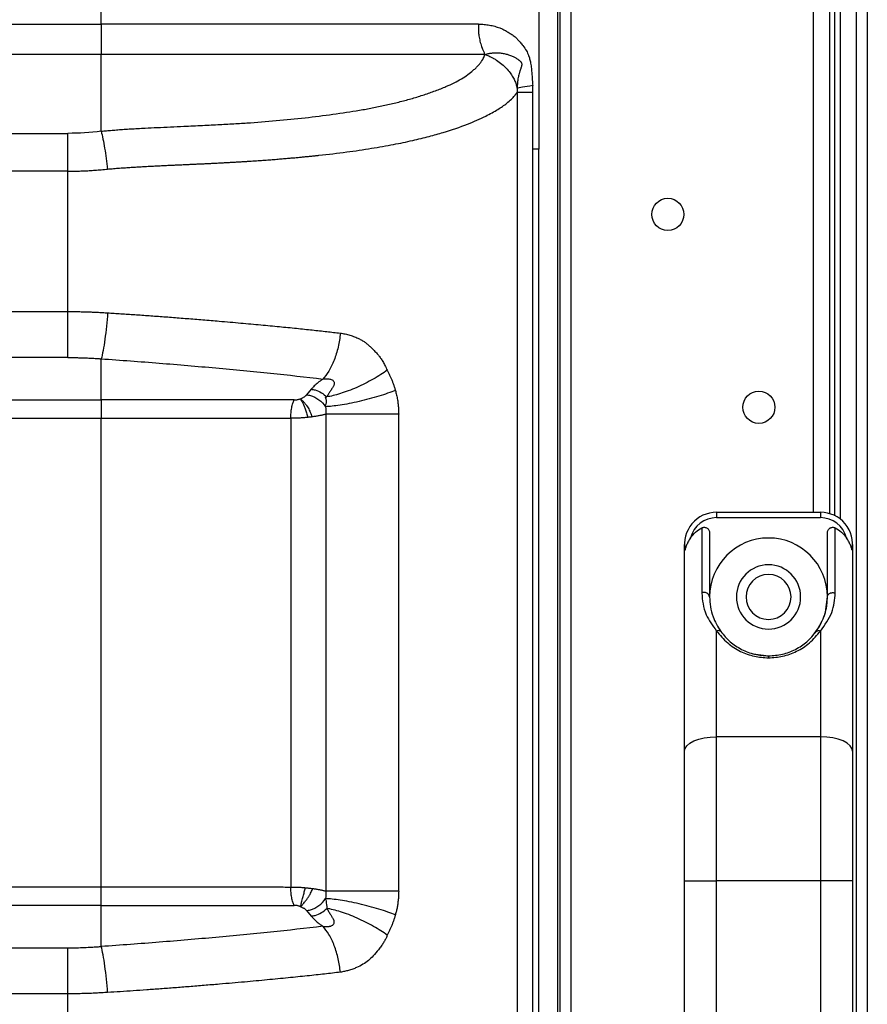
# Model space of a CAD drawing. Header units: millimetres. Extents: x 0 to 1118, y 0 to 864.
# Tile 120 of 256: x 1034 to 1048, y 351 to 366. Entities that reach past the tile are written whole.
import ezdxf

# ---------------------------------------------------------------- set-up
doc = ezdxf.new("R2010")
doc.units = ezdxf.units.MM

msp = doc.modelspace()

# ---------------------------------------------------------------- linework, layer by layer
at = {"color": 7, "linetype": 'Continuous', "lineweight": 25}
for p, q in [((1047.4722, 309.911), (1047.4722, 513.636)), ((1047.6389, 513.636), (1047.6389, 309.911)), ((1042.8198, 503.2641), (1042.8198, 319.9578)), ((1043.0247, 503.3249), (1043.0247, 319.897)), ((1042.8606, 320.0618), (1042.8606, 503.1601)), ((1047.0516, 463.7648), (1047.0516, 358.6238)), ((1047.1349, 358.5908), (1047.1349, 463.7978)), ((1042.5252, 414.361), (1042.5252, 364.2943)), ((1035.7182, 366.2372), (1035.7182, 412.418)), ((1030.624, 366.2372), (1035.7182, 366.2372)), ((1035.7182, 365.7656), (1030.6241, 365.7657)), ((1035.7183, 364.5716), (1035.7182, 365.7654)), ((1042.1909, 365.1733), (1042.1909, 347.7487)), ((1042.436, 364.2943), (1042.4359, 365.1733)), ((1029.3967, 364.5384), (1035.2001, 364.5383)), ((1035.2001, 363.9491), (1035.2001, 364.5383)), ((1042.436, 348.6276), (1042.436, 364.2943)), ((1042.5254, 348.6276), (1042.5253, 364.2943)), ((1035.2001, 363.9491), (1029.3967, 363.9491)), ((1035.2001, 361.7661), (1035.2001, 363.9491)), ((1028.5392, 361.7661), (1035.2001, 361.7661)), ((1035.2001, 361.0515), (1035.2001, 361.7661)), ((1035.2001, 361.0515), (1028.5392, 361.0515)), ((1035.7183, 360.3914), (1035.7183, 361.0316)), ((1038.987, 360.5584), (1038.9137, 360.4717)), ((1029.6395, 360.3914), (1035.7183, 360.3914)), ((1035.7182, 360.1056), (1029.6395, 360.1056)), ((1035.7182, 352.8164), (1035.7182, 360.1056)), ((1038.6687, 360.1057), (1038.6687, 352.8162)), ((1040.3466, 360.1704), (1039.2121, 360.1704)), ((1039.2121, 360.1704), (1039.2121, 352.7516)), ((1040.3466, 352.7516), (1040.3466, 360.1704)), ((1045.2932, 358.6443), (1045.2932, 358.561)), ((1045.2932, 358.6443), (1046.9099, 358.6443)), ((1045.2932, 358.561), (1046.9099, 358.561)), ((1046.9099, 358.6443), (1046.9099, 358.561)), ((1045.0632, 358.4018), (1045.0632, 357.3874)), ((1047.1399, 357.3874), (1047.1399, 358.4018)), ((1045.1849, 358.3255), (1045.1849, 357.3276)), ((1047.0182, 357.3276), (1047.0182, 358.3255)), ((1044.7932, 354.9286), (1044.7932, 358.1443)), ((1047.4099, 358.1443), (1047.4099, 354.9286)), ((1045.2932, 355.1528), (1045.2932, 356.7979)), ((1046.9099, 356.7979), (1046.9099, 355.1528)), ((1046.1016, 356.411), (1046.1016, 356.3812)), ((1045.2932, 352.9105), (1045.2932, 355.1528)), ((1046.9099, 355.1528), (1045.2932, 355.1528)), ((1046.9099, 355.1528), (1046.9099, 352.9105)), ((1044.7932, 352.9105), (1044.7932, 354.9286)), ((1047.4099, 354.9286), (1047.4099, 352.9105)), ((1044.7932, 352.9105), (1045.2932, 352.9105)), ((1044.7932, 341.7448), (1044.7932, 352.9105)), ((1046.9099, 352.9105), (1045.2932, 352.9105)), ((1045.2932, 341.7448), (1045.2932, 352.9105)), ((1047.4099, 352.9105), (1046.9099, 352.9105)), ((1046.9099, 352.9105), (1046.9099, 341.7448)), ((1047.4099, 352.9105), (1047.4099, 341.7448)), ((1029.6395, 352.8164), (1035.7182, 352.8164)), ((1035.7183, 352.5305), (1029.6395, 352.5305)), ((1035.7184, 351.8903), (1035.7183, 352.5305)), ((1038.9137, 352.4502), (1038.987, 352.3635)), ((1028.5392, 351.8704), (1035.2001, 351.8704)), ((1035.2001, 351.1558), (1035.2001, 351.8704)), ((1035.2001, 351.1558), (1028.5392, 351.1558)), ((1035.2001, 348.9728), (1035.2001, 351.1558))]:
    msp.add_line(p, q, dxfattribs=at)
at = {"color": 8, "linetype": 'Continuous', "lineweight": 25}
for p, q in [((1046.8016, 358.6443), (1046.8016, 463.7443)), ((1047.2182, 463.8507), (1047.2182, 358.5379))]:
    msp.add_line(p, q, dxfattribs=at)
at = {"color": 7, "linetype": 'Continuous', "lineweight": 25, "flags": 128}
for points in [[(1046.9657, 357.0217), (1046.987, 357.0904), (1047.0182, 357.3276)], [(1046.7833, 356.7149), (1046.8954, 356.8693), (1046.9266, 356.928)], [(1045.8305, 356.452), (1045.8643, 356.4422), (1046.1016, 356.411)], [(1044.7932, 354.9286), (1044.8028, 354.9723), (1044.8313, 355.0144), (1044.8775, 355.0532), (1044.9397, 355.0872), (1045.0154, 355.115), (1045.1019, 355.1358), (1045.1957, 355.1485), (1045.2932, 355.1528)], [(1047.4099, 354.9286), (1047.4003, 354.9723), (1047.3718, 355.0144), (1047.3256, 355.0532), (1047.2635, 355.0872), (1047.1877, 355.115), (1047.1012, 355.1358), (1047.0074, 355.1485), (1046.9099, 355.1528)]]:
    msp.add_lwpolyline(points, dxfattribs=at)
at = {"color": 7, "linetype": 'Continuous', "lineweight": 25}
for centre in [(1044.5349, 363.2776), (1045.9516, 360.2776)]:
    msp.add_circle(centre, 0.25, dxfattribs=at)
for centre, radius, start, end in [((1045.2932, 358.1443), 0.5, 90, 190.17214), ((1045.2932, 358.1443), 0.4167, 90, 165.52268), ((1046.9099, 358.1443), 0.5, 349.82786, 90), ((1046.9099, 358.1443), 0.4167, 14.47732, 90), ((1046.1016, 357.3276), 0.9167, 90, 180), ((1046.1016, 357.3276), 0.9167, 0, 90), ((1046.1016, 357.3276), 0.5, 90, 270), ((1046.1016, 357.3276), 0.5, 270, 90), ((1046.1016, 357.3276), 0.35, 90, 270), ((1046.1016, 357.3276), 0.35, 270, 90), ((1045.1023, 357.3133), 0.0838, 9.85114, 117.78441)]:
    msp.add_arc(centre, radius, start, end, dxfattribs=at)
for points, knots in [([(1041.5888, 366.2372), (1041.3635, 366.2373), (1041.1335, 366.2371), (1040.6673, 366.2371), (1040.4309, 366.2371), (1039.7144, 366.237), (1039.2271, 366.2371), (1038.4853, 366.2371), (1038.2361, 366.2371), (1037.7344, 366.2371), (1037.4819, 366.2371), (1036.9741, 366.237), (1036.7187, 366.2371), (1036.3367, 366.2371), (1036.2095, 366.237), (1035.9589, 366.2369), (1035.8351, 366.2372), (1035.7182, 366.2372)], [0, 0, 0, 0, 0.125, 0.125, 0.25, 0.25, 0.5, 0.5, 0.625, 0.625, 0.75, 0.75, 0.875, 0.875, 0.9375, 0.9375, 1, 1, 1, 1]), ([(1035.7182, 366.2372), (1035.7182, 366.1521), (1035.7182, 366.0636), (1035.7182, 365.9001), (1035.7182, 365.8256), (1035.7182, 365.7655)], [0, 0, 0, 0, 0.5, 0.5, 1, 1, 1, 1]), ([(1041.5888, 366.2372), (1041.5882, 366.2262), (1041.5869, 366.2035), (1041.5868, 366.1685), (1041.5881, 366.1317), (1041.5911, 366.0932), (1041.5959, 366.0532), (1041.6027, 366.0122), (1041.6116, 365.9703), (1041.6226, 365.9281), (1041.6359, 365.886), (1041.6515, 365.8446), (1041.6693, 365.8041), (1041.6827, 365.7791), (1041.6895, 365.7664)], [0, 0, 0, 0, 0.0633529, 0.1305584, 0.2016381, 0.2765821, 0.3553433, 0.4378333, 0.5239177, 0.6134125, 0.7060821, 0.801638, 0.8997401, 1, 1, 1, 1]), ([(1041.5898, 366.2372), (1041.6044, 366.2369), (1041.6335, 366.2363), (1041.6766, 366.2332), (1041.719, 366.2284), (1041.7607, 366.2219), (1041.8016, 366.2136), (1041.8418, 366.2036), (1041.8813, 366.1918), (1041.9239, 366.1771), (1041.9712, 366.1566), (1042.0249, 366.1278), (1042.0782, 366.0946), (1042.1235, 366.0643), (1042.1562, 366.0402), (1042.1785, 366.0193), (1042.1984, 365.9996), (1042.2186, 365.9781), (1042.2391, 365.9548), (1042.2599, 365.9296), (1042.2933, 365.8874), (1042.3337, 365.8286), (1042.3644, 365.7618), (1042.3799, 365.7126), (1042.3886, 365.681), (1042.3963, 365.6466), (1042.403, 365.6085), (1042.4091, 365.5662), (1042.4147, 365.5132), (1042.4202, 365.4474), (1042.4266, 365.3664), (1042.4304, 365.3099), (1042.4324, 365.2803)], [0, 0, 0, 0, 0.0325328, 0.0646444, 0.0963752, 0.1277666, 0.1588617, 0.1897048, 0.2203411, 0.250817, 0.2901883, 0.334798, 0.3847999, 0.4276294, 0.4540294, 0.4729002, 0.4926763, 0.5133822, 0.5350394, 0.5576664, 0.5812796, 0.6467953, 0.7032011, 0.7253653, 0.7463156, 0.7661144, 0.7926615, 0.8196213, 0.847043, 0.8932229, 0.9442063, 1, 1, 1, 1]), ([(1041.6901, 365.7654), (1041.6468, 365.7654), (1041.5589, 365.7654), (1041.4241, 365.7654), (1041.2847, 365.7654), (1041.1408, 365.7653), (1040.9848, 365.7652), (1040.817, 365.7652), (1040.5793, 365.7654), (1040.3343, 365.7653), (1039.9719, 365.7653), (1039.6028, 365.7654), (1039.1764, 365.7654), (1038.9155, 365.7653), (1038.7675, 365.7653), (1038.7249, 365.7653), (1038.6772, 365.7653), (1038.6243, 365.7653), (1038.5664, 365.7653), (1038.5036, 365.7653), (1038.436, 365.7653), (1038.3637, 365.7653), (1038.287, 365.7653), (1038.206, 365.7653), (1038.1209, 365.7653), (1038.0318, 365.7653), (1037.9389, 365.7653), (1037.8425, 365.7653), (1037.7428, 365.7653), (1037.64, 365.7653), (1037.5343, 365.7653), (1037.4259, 365.7653), (1037.3152, 365.7653), (1037.2024, 365.7653), (1037.0877, 365.7653), (1036.9715, 365.7653), (1036.8541, 365.7653), (1036.7359, 365.7654), (1036.6173, 365.7654), (1036.4986, 365.7654), (1036.3805, 365.7654), (1036.2634, 365.7654), (1036.1479, 365.7654), (1036.0349, 365.7655), (1035.9253, 365.7655), (1035.8202, 365.7655), (1035.7516, 365.7655), (1035.7182, 365.7655)], [0, 0, 0, 0, 0.0237171, 0.0481042, 0.0731947, 0.0989776, 0.125334, 0.1565135, 0.1880737, 0.2508013, 0.2847603, 0.3763258, 0.4407923, 0.5018254, 0.5080645, 0.5151897, 0.5231834, 0.532026, 0.5416961, 0.5521701, 0.5634228, 0.5754273, 0.5881546, 0.6015735, 0.6156508, 0.6303517, 0.6456398, 0.6614768, 0.677823, 0.6946374, 0.7118776, 0.7294998, 0.7474594, 0.7657105, 0.7842034, 0.8028828, 0.8216904, 0.8405658, 0.8594444, 0.8782535, 0.8969157, 0.9153502, 0.93346, 0.9511202, 0.9681947, 0.9845386, 1, 1, 1, 1]), ([(1035.7183, 364.5714), (1035.7454, 364.5741), (1035.8013, 364.5795), (1035.8878, 364.5869), (1035.9794, 364.5942), (1036.0765, 364.6012), (1036.1792, 364.608), (1036.2877, 364.6145), (1036.4242, 364.6219), (1036.6656, 364.6332), (1036.9641, 364.6466), (1037.2896, 364.6613), (1037.5589, 364.6749), (1037.8076, 364.6889), (1038.1207, 364.7089), (1038.5, 364.7393), (1038.9455, 364.7851), (1039.376, 364.8405), (1039.7208, 364.8942), (1039.9866, 364.9434), (1040.181, 364.9849), (1040.3733, 365.031), (1040.5616, 365.0821), (1040.7439, 365.1381), (1040.9181, 365.199), (1041.0737, 365.261), (1041.2089, 365.3233), (1041.3225, 365.3851), (1041.4223, 365.4496), (1041.4964, 365.5081), (1041.5497, 365.5573), (1041.5864, 365.5952), (1041.6174, 365.6318), (1041.6431, 365.6671), (1041.6635, 365.7011), (1041.6793, 365.7337), (1041.6862, 365.7559), (1041.6895, 365.7664)], [0, 0, 0, 0, 0.0111669, 0.0230365, 0.0356401, 0.0490126, 0.063193, 0.0782233, 0.0941493, 0.1200975, 0.1791888, 0.2202727, 0.2591522, 0.2954247, 0.3286991, 0.396899, 0.4650566, 0.5326229, 0.59911, 0.6314971, 0.6644605, 0.6979173, 0.7315957, 0.7652384, 0.798626, 0.8315706, 0.858358, 0.8838197, 0.9079947, 0.9309644, 0.9434436, 0.9549792, 0.9656146, 0.975392, 0.9843531, 0.9925407, 1, 1, 1, 1]), ([(1041.6895, 365.7664), (1041.7004, 365.7693), (1041.7215, 365.7749), (1041.752, 365.781), (1041.7802, 365.7855), (1041.806, 365.7884), (1041.8293, 365.7903), (1041.8502, 365.7912), (1041.8687, 365.7914), (1041.8847, 365.7912), (1041.8982, 365.7907), (1041.9275, 365.7889), (1041.9732, 365.7832), (1042.0275, 365.7702), (1042.0788, 365.7537), (1042.1237, 365.7355), (1042.1692, 365.7118), (1042.199, 365.6916), (1042.2186, 365.6773), (1042.2286, 365.6702), (1042.2381, 365.6627), (1042.2458, 365.6554), (1042.2522, 365.6464), (1042.2578, 365.6353), (1042.261, 365.6218), (1042.2617, 365.6095), (1042.2606, 365.5977), (1042.2579, 365.5845), (1042.2541, 365.5717), (1042.2484, 365.5542), (1042.2411, 365.5334), (1042.2337, 365.5105), (1042.2273, 365.4895), (1042.2197, 365.4643), (1042.2126, 365.4362), (1042.2055, 365.3997), (1042.2003, 365.3652), (1042.1937, 365.3097), (1042.1914, 365.2679), (1042.1898, 365.2381)], [0, 0, 0, 0, 0.0351534, 0.0677253, 0.0977185, 0.1251358, 0.1499812, 0.1722536, 0.1919467, 0.2090511, 0.2235583, 0.2354601, 0.3032905, 0.3711722, 0.4141509, 0.4765393, 0.5265598, 0.5762011, 0.5864267, 0.6004355, 0.6142394, 0.6230319, 0.6311807, 0.6431342, 0.6530755, 0.6624955, 0.6709948, 0.6808163, 0.6955175, 0.7054581, 0.7295085, 0.7552737, 0.7712996, 0.7901654, 0.82893, 0.8520085, 0.8909076, 0.9220882, 1, 1, 1, 1]), ([(1041.6895, 365.7664), (1041.6985, 365.7629), (1041.7182, 365.7553), (1041.7498, 365.7416), (1041.7861, 365.7243), (1041.8265, 365.7028), (1041.885, 365.6677), (1041.9528, 365.6183), (1042.0236, 365.552), (1042.0806, 365.4838), (1042.1249, 365.4151), (1042.1561, 365.3508), (1042.1774, 365.2924), (1042.1859, 365.2553), (1042.1898, 365.2381)], [0, 0, 0, 0, 0.0346976, 0.0764218, 0.1253433, 0.1816242, 0.2453969, 0.3796776, 0.4993405, 0.6227317, 0.7347298, 0.8349272, 0.9232808, 1, 1, 1, 1]), ([(1042.4322, 365.2803), (1042.3706, 365.2728), (1042.3159, 365.265), (1042.2325, 365.2505), (1042.2039, 365.2437), (1042.1898, 365.2381)], [0, 0, 0, 0, 0.5, 0.5, 1, 1, 1, 1]), ([(1035.8179, 363.9823), (1035.8491, 363.9851), (1035.9111, 363.9906), (1036.0033, 363.9979), (1036.0943, 364.0046), (1036.1841, 364.0107), (1036.2725, 364.0162), (1036.3598, 364.0212), (1036.4457, 364.0258), (1036.5304, 364.0301), (1036.6138, 364.0342), (1036.6957, 364.0381), (1036.7764, 364.0418), (1036.8556, 364.0455), (1036.9335, 364.049), (1037.01, 364.0525), (1037.0851, 364.0559), (1037.1589, 364.0592), (1037.2313, 364.0626), (1037.3023, 364.0659), (1037.372, 364.0693), (1037.4404, 364.0726), (1037.5074, 364.076), (1037.573, 364.0794), (1037.6374, 364.0828), (1037.7004, 364.0862), (1037.7621, 364.0896), (1037.8225, 364.0931), (1037.8816, 364.0966), (1037.9394, 364.1001), (1037.996, 364.1037), (1038.0512, 364.1072), (1038.1052, 364.1108), (1038.1579, 364.1144), (1038.2094, 364.118), (1038.2596, 364.1216), (1038.3085, 364.1252), (1038.3562, 364.1287), (1038.4027, 364.1323), (1038.448, 364.1359), (1038.492, 364.1394), (1038.5349, 364.1429), (1038.5765, 364.1464), (1038.6169, 364.1499), (1038.6561, 364.1533), (1038.6942, 364.1567), (1038.731, 364.16), (1038.7667, 364.1633), (1038.8012, 364.1665), (1038.8345, 364.1697), (1038.8667, 364.1728), (1038.8977, 364.1758), (1038.9276, 364.1788), (1038.9563, 364.1817), (1038.9839, 364.1845), (1039.0103, 364.1872), (1039.0356, 364.1898), (1039.0598, 364.1923), (1039.0828, 364.1947), (1039.244, 364.2118), (1039.5281, 364.2455), (1039.9148, 364.3021), (1040.2568, 364.3622), (1040.5556, 364.4244), (1040.8129, 364.4872), (1041.1034, 364.5691), (1041.4041, 364.6707), (1041.6854, 364.7944), (1041.8861, 364.9054), (1042.0161, 364.994), (1042.1001, 365.0654), (1042.141, 365.1104), (1042.1616, 365.1377), (1042.1697, 365.149), (1042.1763, 365.1583), (1042.1815, 365.1657), (1042.1855, 365.1706), (1042.1886, 365.1737), (1042.1902, 365.1734), (1042.1909, 365.1733)], [0, 0, 0, 0, 0.0117551, 0.0233652, 0.0348345, 0.0461659, 0.0573617, 0.0684229, 0.0793477, 0.0901312, 0.1007688, 0.1112566, 0.1215936, 0.131779, 0.1418117, 0.1516913, 0.1614173, 0.1709894, 0.1804072, 0.1896706, 0.1987793, 0.2077334, 0.216533, 0.225178, 0.2336684, 0.2420044, 0.2501858, 0.2582129, 0.2660855, 0.2738037, 0.2813676, 0.2887772, 0.2960324, 0.3031334, 0.3100801, 0.3168727, 0.3235111, 0.3299954, 0.3363256, 0.3425017, 0.3485236, 0.3543915, 0.3601054, 0.3656651, 0.3710708, 0.3763225, 0.3814201, 0.3863636, 0.391153, 0.3957883, 0.4002695, 0.4045966, 0.4087695, 0.4127883, 0.4166528, 0.420363, 0.423919, 0.4273207, 0.4305681, 0.4336611, 0.4955728, 0.552421, 0.6042177, 0.6509905, 0.6927261, 0.7293887, 0.7977129, 0.8539069, 0.8970863, 0.9338314, 0.9571857, 0.9780447, 0.9828191, 0.9870601, 0.9907545, 0.9938931, 0.9964733, 0.9985011, 1, 1, 1, 1]), ([(1042.4359, 365.1733), (1042.4283, 365.1733), (1042.4118, 365.1733), (1042.3867, 365.1733), (1042.3596, 365.1733), (1042.3313, 365.1733), (1042.3025, 365.1733), (1042.2702, 365.1733), (1042.2398, 365.1733), (1042.2157, 365.1733), (1042.2001, 365.1733), (1042.1937, 365.1733), (1042.1909, 365.1733)], [0, 0, 0, 0, 0.0603151, 0.1298398, 0.2085733, 0.2965148, 0.3936632, 0.5000174, 0.6595693, 0.7960899, 0.9095695, 1, 1, 1, 1]), ([(1035.7183, 364.5714), (1035.7358, 364.4988), (1035.7542, 364.4078), (1035.7802, 364.255), (1035.7886, 364.2015), (1035.8042, 364.0925), (1035.8115, 364.0371), (1035.818, 363.9823)], [0, 0, 0, 0, 0.5, 0.5, 0.75, 0.75, 1, 1, 1, 1]), ([(1035.2001, 363.9491), (1035.2257, 363.9492), (1035.2782, 363.9494), (1035.3589, 363.9512), (1035.4435, 363.9543), (1035.5319, 363.9589), (1035.624, 363.965), (1035.7199, 363.9726), (1035.7849, 363.979), (1035.818, 363.9823)], [0, 0, 0, 0, 0.1236224, 0.25373918, 0.39028119, 0.53320201, 0.68248176, 0.83809499, 1, 1, 1, 1]), ([(1035.2001, 361.7661), (1035.2248, 361.7662), (1035.2744, 361.7663), (1035.3494, 361.7656), (1035.4252, 361.7642), (1035.502, 361.7621), (1035.5796, 361.7592), (1035.6582, 361.7556), (1035.7377, 361.7513), (1035.7909, 361.7479), (1035.8177, 361.7462)], [0, 0, 0, 0, 0.1194519, 0.2404272, 0.3629331, 0.4869955, 0.6126593, 0.7399887, 0.8690679, 1, 1, 1, 1]), ([(1035.8177, 361.7462), (1035.8128, 361.6776), (1035.8068, 361.6067), (1035.7925, 361.4672), (1035.7844, 361.3987), (1035.7666, 361.2713), (1035.7571, 361.2125), (1035.7377, 361.1102), (1035.7278, 361.0666), (1035.7183, 361.0316)], [0, 0, 0, 0, 0.25, 0.25, 0.5, 0.5, 0.75, 0.75, 1, 1, 1, 1]), ([(1035.8177, 361.7462), (1035.852, 361.7441), (1035.9212, 361.7398), (1036.026, 361.7331), (1036.1327, 361.7261), (1036.2414, 361.7187), (1036.3519, 361.7111), (1036.4644, 361.7031), (1036.5788, 361.6949), (1036.695, 361.6863), (1036.8129, 361.6774), (1036.9325, 361.6682), (1037.0538, 361.6587), (1037.1768, 361.6489), (1037.3014, 361.6388), (1037.4276, 361.6283), (1037.6249, 361.6117), (1037.8841, 361.5892), (1038.1958, 361.5609), (1038.4844, 361.5334), (1038.7514, 361.5067), (1038.9979, 361.4808), (1039.2254, 361.4559), (1039.3694, 361.4391), (1039.4389, 361.431)], [0, 0, 0, 0, 0.0267563, 0.0541042, 0.0820379, 0.1105553, 0.1396577, 0.1693499, 0.1996322, 0.2304989, 0.2619455, 0.2939697, 0.3265706, 0.3597497, 0.3935099, 0.4278562, 0.4627953, 0.5552759, 0.642082, 0.7235154, 0.7998294, 0.8712358, 0.9379108, 1, 1, 1, 1]), ([(1039.4389, 361.431), (1039.4321, 361.3595), (1039.4204, 361.2863), (1039.3876, 361.144), (1039.3665, 361.0749), (1039.3171, 360.9482), (1039.2889, 360.8906), (1039.2291, 360.7914), (1039.1974, 360.7497), (1039.1657, 360.7164)], [0, 0, 0, 0, 0.25, 0.25, 0.5, 0.5, 0.75, 0.75, 1, 1, 1, 1]), ([(1039.4389, 361.431), (1039.4514, 361.4291), (1039.4765, 361.4254), (1039.5139, 361.4179), (1039.551, 361.4091), (1039.5879, 361.3987), (1039.6245, 361.3868), (1039.6609, 361.3735), (1039.7029, 361.3562), (1039.749, 361.3344), (1039.7972, 361.3068), (1039.842, 361.2752), (1039.8833, 361.2408), (1039.9249, 361.2016), (1039.9675, 361.1588), (1040.0099, 361.1135), (1040.0494, 361.0665), (1040.0844, 361.0166), (1040.1119, 360.9697), (1040.1389, 360.9146), (1040.1564, 360.8791), (1040.1684, 360.8546)], [0, 0, 0, 0, 0.0405619, 0.0811563, 0.1218319, 0.1626368, 0.2036187, 0.2448246, 0.286301, 0.3485708, 0.4067023, 0.4614215, 0.5197819, 0.572754, 0.636727, 0.704111, 0.7616175, 0.8220185, 0.8852648, 0.9208778, 1, 1, 1, 1]), ([(1035.2001, 361.0515), (1035.2236, 361.0515), (1035.2691, 361.0513), (1035.3347, 361.0501), (1035.3954, 361.0485), (1035.4509, 361.0466), (1035.5012, 361.0444), (1035.5463, 361.0422), (1035.5861, 361.0401), (1035.6207, 361.0381), (1035.65, 361.0362), (1035.6739, 361.0347), (1035.6925, 361.0334), (1035.7058, 361.0325), (1035.7138, 361.0319), (1035.7174, 361.0316), (1035.7183, 361.0316)], [0, 0, 0, 0, 0.1357853, 0.2621983, 0.3789898, 0.4859986, 0.5831175, 0.6702511, 0.74731, 0.8142133, 0.8709006, 0.917329, 0.953469, 0.9793011, 0.9948136, 1, 1, 1, 1]), ([(1035.7183, 361.0317), (1035.8698, 361.0215), (1036.0213, 361.0106), (1036.3226, 360.9881), (1036.4725, 360.9765), (1036.919, 360.9408), (1037.2124, 360.916), (1037.7893, 360.8637), (1038.073, 360.8364), (1038.6289, 360.779), (1038.901, 360.7489), (1039.1657, 360.7164)], [0, 0, 0, 0, 0.125, 0.125, 0.25, 0.25, 0.5, 0.5, 0.75, 0.75, 1, 1, 1, 1]), ([(1040.1684, 360.8546), (1040.1059, 360.8093), (1040.0319, 360.7616), (1039.8693, 360.6694), (1039.781, 360.625), (1039.6055, 360.5478), (1039.5186, 360.5151), (1039.3604, 360.4656), (1039.2892, 360.4487), (1039.2291, 360.4389)], [0, 0, 0, 0, 0.25, 0.25, 0.5, 0.5, 0.75, 0.75, 1, 1, 1, 1]), ([(1040.1684, 360.8546), (1040.1758, 360.8405), (1040.1906, 360.8123), (1040.2113, 360.7689), (1040.2307, 360.7247), (1040.2488, 360.6796), (1040.2657, 360.6337), (1040.2813, 360.5869), (1040.2907, 360.5552), (1040.2953, 360.5392)], [0, 0, 0, 0, 0.1425663, 0.28493528, 0.42728467, 0.56979136, 0.71263086, 0.85597672, 1, 1, 1, 1]), ([(1039.1657, 360.7164), (1039.1584, 360.7113), (1039.1439, 360.7013), (1039.1239, 360.6863), (1039.1016, 360.6689), (1039.0656, 360.6392), (1039.0252, 360.6015), (1038.998, 360.5708), (1038.987, 360.5584)], [0, 0, 0, 0, 0.1011075, 0.202216, 0.2940908, 0.4380096, 0.772074, 1, 1, 1, 1]), ([(1039.1657, 360.7164), (1039.175, 360.7175), (1039.1918, 360.7196), (1039.2143, 360.7207), (1039.2313, 360.7207), (1039.2505, 360.7201), (1039.2727, 360.7179), (1039.2985, 360.7108), (1039.3211, 360.6993), (1039.3389, 360.6813), (1039.3457, 360.6577), (1039.3441, 360.6344), (1039.3368, 360.614), (1039.3271, 360.5968), (1039.3173, 360.5824), (1039.3062, 360.5654), (1039.2936, 360.5455), (1039.2754, 360.5171), (1039.2574, 360.4889), (1039.2412, 360.4616), (1039.233, 360.4463), (1039.2291, 360.4389)], [0, 0, 0, 0, 0.0514253, 0.0925044, 0.1236159, 0.1451461, 0.1984978, 0.2459146, 0.2955334, 0.3438393, 0.3966958, 0.4536726, 0.4989312, 0.5438847, 0.5898002, 0.6196307, 0.6855577, 0.7568955, 0.8627821, 0.9340415, 1, 1, 1, 1]), ([(1039.0487, 360.5465), (1039.0812, 360.5372), (1039.1141, 360.5229), (1039.1758, 360.4859), (1039.2044, 360.4633), (1039.2291, 360.4389)], [0, 0, 0, 0, 0.5, 0.5, 1, 1, 1, 1]), ([(1040.2954, 360.5392), (1040.2222, 360.5105), (1040.1344, 360.4799), (1039.9402, 360.4204), (1039.834, 360.3918), (1039.6257, 360.3435), (1039.5242, 360.3239), (1039.3462, 360.2968), (1039.27, 360.2893), (1039.2096, 360.2868)], [0, 0, 0, 0, 0.25, 0.25, 0.5, 0.5, 0.75, 0.75, 1, 1, 1, 1]), ([(1040.2953, 360.5392), (1040.2986, 360.5273), (1040.3052, 360.5034), (1040.3139, 360.4672), (1040.3216, 360.4307), (1040.3282, 360.3939), (1040.3351, 360.3487), (1040.3413, 360.295), (1040.3458, 360.2328), (1040.3463, 360.1912), (1040.3466, 360.1704)], [0, 0, 0, 0, 0.10069851, 0.20109931, 0.30131505, 0.40145878, 0.50164353, 0.6680546, 0.83399714, 1, 1, 1, 1]), ([(1035.7183, 360.3914), (1035.7183, 360.3773), (1035.7183, 360.3598), (1035.7183, 360.3188), (1035.7183, 360.2953), (1035.7182, 360.2443), (1035.7182, 360.2169), (1035.7182, 360.1612), (1035.7182, 360.1329), (1035.7182, 360.1056)], [0, 0, 0, 0, 0.25, 0.25, 0.5, 0.5, 0.75, 0.75, 1, 1, 1, 1]), ([(1038.7192, 360.3916), (1038.4765, 360.3915), (1038.2318, 360.3914), (1037.7383, 360.3914), (1037.4894, 360.3915), (1036.9882, 360.3913), (1036.7359, 360.3913), (1036.3555, 360.3914), (1036.2284, 360.3915), (1035.9734, 360.3915), (1035.8457, 360.3914), (1035.7183, 360.3914)], [0, 0, 0, 0, 0.25, 0.25, 0.5, 0.5, 0.75, 0.75, 0.875, 0.875, 1, 1, 1, 1]), ([(1038.6687, 360.1057), (1038.6687, 360.1331), (1038.6698, 360.1614), (1038.6743, 360.2171), (1038.6777, 360.2445), (1038.6867, 360.2954), (1038.6923, 360.319), (1038.7048, 360.36), (1038.7119, 360.3775), (1038.7192, 360.3916)], [0, 0, 0, 0, 0.25, 0.25, 0.5, 0.5, 0.75, 0.75, 1, 1, 1, 1]), ([(1038.7192, 360.3916), (1038.7239, 360.3917), (1038.7336, 360.3919), (1038.7517, 360.3935), (1038.7724, 360.3966), (1038.7947, 360.402), (1038.8082, 360.4065), (1038.8149, 360.4088)], [0, 0, 0, 0, 0.14958425, 0.30557354, 0.55770579, 0.77953842, 1, 1, 1, 1]), ([(1038.8149, 360.4088), (1038.8195, 360.4104), (1038.8288, 360.4137), (1038.8422, 360.4196), (1038.8602, 360.4284), (1038.8758, 360.4379), (1038.8885, 360.4478), (1038.8972, 360.4552), (1038.906, 360.4631), (1038.9112, 360.4689), (1038.9137, 360.4717)], [0, 0, 0, 0, 0.1054793, 0.2145757, 0.3282208, 0.5684091, 0.6612842, 0.7623332, 0.8845471, 1, 1, 1, 1]), ([(1038.8149, 360.4088), (1038.8188, 360.4058), (1038.8266, 360.3997), (1038.8392, 360.389), (1038.8523, 360.3771), (1038.8657, 360.3638), (1038.8791, 360.3492), (1038.8925, 360.3335), (1038.9056, 360.3166), (1038.9207, 360.2952), (1038.9376, 360.2683), (1038.9557, 360.2353), (1038.9722, 360.2005), (1038.9868, 360.1645), (1038.9944, 360.14), (1038.9983, 360.1278)], [0, 0, 0, 0, 0.0616947, 0.1240324, 0.1868198, 0.2498568, 0.3129414, 0.3758746, 0.4384655, 0.5005363, 0.5998241, 0.7000618, 0.8005961, 0.9007798, 1, 1, 1, 1]), ([(1038.8149, 360.4088), (1038.8174, 360.4053), (1038.8226, 360.3981), (1038.8309, 360.385), (1038.8396, 360.3696), (1038.849, 360.3515), (1038.8589, 360.3307), (1038.8693, 360.3072), (1038.8801, 360.281), (1038.8912, 360.2523), (1038.9025, 360.2214), (1038.9137, 360.1887), (1038.9247, 360.1547), (1038.9317, 360.1317), (1038.9352, 360.1202)], [0, 0, 0, 0, 0.0638226, 0.1316285, 0.2034403, 0.2792259, 0.3588882, 0.4422548, 0.5290706, 0.6189929, 0.7115916, 0.8063553, 0.9027026, 1, 1, 1, 1]), ([(1038.9735, 360.4603), (1039.0192, 360.4474), (1039.0647, 360.4249), (1039.1463, 360.365), (1039.1822, 360.3277), (1039.2096, 360.2868)], [0, 0, 0, 0, 0.5, 0.5, 1, 1, 1, 1]), ([(1039.2096, 360.2868), (1039.2096, 360.2903), (1039.2094, 360.2971), (1039.2101, 360.3064), (1039.2116, 360.3149), (1039.2154, 360.3253), (1039.2203, 360.3382), (1039.225, 360.3539), (1039.2263, 360.3703), (1039.2242, 360.3885), (1039.2175, 360.4049), (1039.2119, 360.4181), (1039.2092, 360.4269), (1039.2098, 360.4327), (1039.2125, 360.4355), (1039.216, 360.4376), (1039.2214, 360.4392), (1039.2265, 360.439), (1039.2291, 360.4389)], [0, 0, 0, 0, 0.055001, 0.1072465, 0.1574556, 0.2078606, 0.3203544, 0.4242934, 0.5178492, 0.6046442, 0.7190739, 0.7798033, 0.8233788, 0.8653585, 0.8855871, 0.9064835, 0.9520188, 1, 1, 1, 1]), ([(1038.6687, 360.1057), (1038.6198, 360.1057), (1038.5216, 360.1057), (1038.3732, 360.1057), (1038.2234, 360.1056), (1038.072, 360.1056), (1037.9191, 360.1056), (1037.7644, 360.1056), (1037.608, 360.1056), (1037.4496, 360.1056), (1037.2892, 360.1055), (1037.1266, 360.1055), (1036.9617, 360.1055), (1036.7943, 360.1055), (1036.6241, 360.1055), (1036.4509, 360.1055), (1036.2742, 360.1055), (1036.0933, 360.1055), (1035.9075, 360.1055), (1035.782, 360.1055), (1035.7182, 360.1055)], [0, 0, 0, 0, 0.0512466, 0.1028026, 0.1546818, 0.2068995, 0.2594817, 0.3124644, 0.365885, 0.419783, 0.4741994, 0.5291769, 0.5847602, 0.6410137, 0.6980354, 0.7559315, 0.8148215, 0.8749256, 0.9365441, 1, 1, 1, 1]), ([(1038.9352, 360.1202), (1038.9263, 360.1192), (1038.9085, 360.1174), (1038.8815, 360.115), (1038.8544, 360.1128), (1038.8273, 360.1109), (1038.8003, 360.1093), (1038.7734, 360.108), (1038.7467, 360.107), (1038.7203, 360.1063), (1038.6942, 360.1058), (1038.6772, 360.1058), (1038.6687, 360.1057)], [0, 0, 0, 0, 0.10146, 0.2025669, 0.3033312, 0.4037636, 0.5038749, 0.6036761, 0.703178, 0.8023918, 0.9013287, 1, 1, 1, 1]), ([(1039.2121, 360.1704), (1039.206, 360.1685), (1039.1938, 360.1649), (1039.1738, 360.1596), (1039.1525, 360.1545), (1039.1299, 360.1496), (1039.106, 360.1449), (1039.0808, 360.1403), (1039.0544, 360.1359), (1039.0269, 360.1317), (1039.0078, 360.1291), (1038.9983, 360.1278)], [0, 0, 0, 0, 0.1069068, 0.2148493, 0.3238344, 0.4338688, 0.5449589, 0.657111, 0.7703313, 0.8846257, 1, 1, 1, 1]), ([(1044.8898, 358.2485), (1044.9142, 358.279), (1044.9631, 358.3402), (1045.0299, 358.3813), (1045.0632, 358.4018)], [0, 0, 0, 0, 0.4999166, 1, 1, 1, 1]), ([(1045.0632, 358.4018), (1045.0697, 358.4047), (1045.0827, 358.4104), (1045.1043, 358.4121), (1045.1255, 358.4088), (1045.1451, 358.4), (1045.1619, 358.3861), (1045.1746, 358.3683), (1045.1835, 358.3476), (1045.1844, 358.3329), (1045.1849, 358.3255)], [0, 0, 0, 0, 0.1228162, 0.2452936, 0.3703604, 0.4934968, 0.6147046, 0.7452506, 0.8710367, 1, 1, 1, 1]), ([(1047.0182, 358.3255), (1047.0188, 358.333), (1047.0198, 358.348), (1047.0288, 358.3689), (1047.042, 358.387), (1047.059, 358.4006), (1047.0787, 358.4091), (1047.0994, 358.4121), (1047.1207, 358.4104), (1047.1335, 358.4047), (1047.1399, 358.4018)], [0, 0, 0, 0, 0.1301978, 0.2602105, 0.3895254, 0.5163908, 0.634893, 0.758287, 0.877983, 1, 1, 1, 1]), ([(1047.1399, 358.4018), (1047.1733, 358.3813), (1047.24, 358.3402), (1047.2889, 358.279), (1047.3133, 358.2485)], [0, 0, 0, 0, 0.5000834, 1, 1, 1, 1]), ([(1044.8898, 358.2485), (1044.8751, 358.2259), (1044.8483, 358.1847), (1044.822, 358.1243), (1044.8084, 358.0816), (1044.8031, 358.0614), (1044.8015, 358.0557), (1044.8012, 358.0559), (1044.8011, 358.056)], [0, 0, 0, 0, 0.3280145, 0.5994423, 0.8226026, 0.9173654, 0.9600405, 1, 1, 1, 1]), ([(1047.402, 358.056), (1047.4019, 358.0559), (1047.4016, 358.0558), (1047.4, 358.0615), (1047.3946, 358.0818), (1047.381, 358.1247), (1047.3546, 358.185), (1047.3279, 358.226), (1047.3133, 358.2485)], [0, 0, 0, 0, 0.0403679, 0.0835862, 0.1776667, 0.403275, 0.6737031, 1, 1, 1, 1]), ([(1045.0632, 357.3874), (1045.0724, 357.2759), (1045.0885, 357.0814), (1045.232, 356.8827), (1045.2932, 356.7979)], [0, 0, 0, 0, 0.573341, 1, 1, 1, 1]), ([(1045.1849, 357.3276), (1045.1913, 357.2265), (1045.2024, 357.0522), (1045.3138, 356.8661), (1045.3606, 356.788)], [0, 0, 0, 0, 0.5804486, 1, 1, 1, 1]), ([(1046.8425, 356.788), (1046.8946, 356.8774), (1046.9744, 357.0143), (1047.0015, 357.1473), (1047.0102, 357.206), (1047.0161, 357.2527), (1047.0173, 357.2949), (1047.0182, 357.3276)], [0, 0, 0, 0, 0.4798106, 0.7345415, 0.7615278, 0.8147703, 1, 1, 1, 1]), ([(1046.9099, 356.7979), (1046.9781, 356.8945), (1047.1181, 357.0928), (1047.1325, 357.2875), (1047.1399, 357.3874)], [0, 0, 0, 0, 0.4868429, 1, 1, 1, 1]), ([(1045.3606, 356.788), (1045.3572, 356.7915), (1045.3503, 356.7989), (1045.3337, 356.8039), (1045.3142, 356.8042), (1045.3001, 356.8), (1045.2932, 356.7979)], [0, 0, 0, 0, 0.2448516, 0.5000054, 0.7551562, 1, 1, 1, 1]), ([(1045.2932, 356.7979), (1045.3462, 356.7335), (1045.4446, 356.614), (1045.6531, 356.4793), (1045.8741, 356.3963), (1046.0274, 356.3861), (1046.1016, 356.3812)], [0, 0, 0, 0, 0.3003063, 0.5577393, 0.7861349, 1, 1, 1, 1]), ([(1045.3606, 356.788), (1045.405, 356.7341), (1045.4898, 356.6314), (1045.6725, 356.5088), (1045.8793, 356.4267), (1046.0284, 356.4161), (1046.1016, 356.411)], [0, 0, 0, 0, 0.2809352, 0.5359579, 0.7725453, 1, 1, 1, 1]), ([(1046.1016, 356.3812), (1046.176, 356.3861), (1046.3299, 356.3964), (1046.5509, 356.4798), (1046.759, 356.6145), (1046.8571, 356.7337), (1046.9099, 356.7979)], [0, 0, 0, 0, 0.2147572, 0.443879, 0.700404, 1, 1, 1, 1]), ([(1046.1016, 356.411), (1046.1747, 356.4161), (1046.3238, 356.4267), (1046.5306, 356.5088), (1046.7134, 356.6314), (1046.7981, 356.7341), (1046.8425, 356.788)], [0, 0, 0, 0, 0.227433, 0.4640138, 0.7190443, 1, 1, 1, 1]), ([(1046.8425, 356.788), (1046.8455, 356.7912), (1046.8519, 356.7981), (1046.8673, 356.8036), (1046.8872, 356.8046), (1046.9022, 356.8002), (1046.9099, 356.798)], [0, 0, 0, 0, 0.2203369, 0.4654457, 0.7288436, 1, 1, 1, 1]), ([(1035.7182, 352.8164), (1035.75, 352.8164), (1035.813, 352.8164), (1035.9069, 352.8163), (1035.9993, 352.8163), (1036.0794, 352.8163), (1036.1719, 352.8163), (1036.2964, 352.8164), (1036.6515, 352.8165), (1037.0684, 352.8164), (1037.5602, 352.8163), (1037.8871, 352.8164), (1038.1884, 352.8164), (1038.4303, 352.8163), (1038.5895, 352.8162), (1038.6687, 352.8162)], [0, 0, 0, 0, 0.0316382, 0.0627852, 0.0934821, 0.1237686, 0.1426403, 0.1858487, 0.2481467, 0.4980896, 0.6057312, 0.7487648, 0.8333854, 0.917107, 1, 1, 1, 1]), ([(1035.7183, 352.5305), (1035.7183, 352.56), (1035.7183, 352.6023), (1035.7183, 352.7019), (1035.7182, 352.7591), (1035.7182, 352.8164)], [0, 0, 0, 0, 0.5, 0.5, 1, 1, 1, 1]), ([(1038.7192, 352.5304), (1038.7118, 352.5445), (1038.7048, 352.562), (1038.6922, 352.603), (1038.6867, 352.6265), (1038.6777, 352.6774), (1038.6743, 352.7048), (1038.6698, 352.7605), (1038.6687, 352.7888), (1038.6687, 352.8162)], [0, 0, 0, 0, 0.25, 0.25, 0.5, 0.5, 0.75, 0.75, 1, 1, 1, 1]), ([(1038.6687, 352.8162), (1038.6778, 352.8161), (1038.696, 352.8161), (1038.7238, 352.8156), (1038.752, 352.8147), (1038.7806, 352.8136), (1038.8093, 352.8121), (1038.8382, 352.8103), (1038.8671, 352.8082), (1038.8862, 352.8065), (1038.8958, 352.8057)], [0, 0, 0, 0, 0.1237559, 0.2478356, 0.372255, 0.4970301, 0.6221766, 0.7477101, 0.8736462, 1, 1, 1, 1]), ([(1038.8195, 352.511), (1038.8203, 352.5126), (1038.8223, 352.5164), (1038.8249, 352.5242), (1038.8278, 352.5357), (1038.8301, 352.5497), (1038.8328, 352.5699), (1038.8379, 352.5974), (1038.8478, 352.6326), (1038.859, 352.6691), (1038.8688, 352.704), (1038.8782, 352.7387), (1038.8872, 352.7727), (1038.893, 352.7949), (1038.8959, 352.8057)], [0, 0, 0, 0, 0.02908, 0.0705975, 0.1253629, 0.1981175, 0.2549755, 0.3703207, 0.5035172, 0.6104728, 0.7142073, 0.8140369, 0.909428, 1, 1, 1, 1]), ([(1038.8195, 352.511), (1038.8219, 352.5133), (1038.8281, 352.5191), (1038.8407, 352.5314), (1038.8592, 352.551), (1038.8846, 352.5806), (1038.914, 352.6182), (1038.9429, 352.6594), (1038.9666, 352.6981), (1038.9851, 352.7335), (1038.9988, 352.7644), (1039.0045, 352.7839), (1039.0071, 352.7927)], [0, 0, 0, 0, 0.0440122, 0.1132725, 0.2094501, 0.3342217, 0.4885345, 0.6221989, 0.7406644, 0.8430536, 0.9293106, 1, 1, 1, 1]), ([(1038.8958, 352.8057), (1038.9031, 352.805), (1038.9191, 352.8034), (1038.9451, 352.8005), (1038.9751, 352.7969), (1038.996, 352.7942), (1039.0071, 352.7927)], [0, 0, 0, 0, 0.1908186, 0.421084, 0.6908093, 1, 1, 1, 1]), ([(1039.0071, 352.7927), (1039.0153, 352.7916), (1039.0318, 352.7894), (1039.056, 352.7858), (1039.08, 352.7819), (1039.1037, 352.7776), (1039.1269, 352.773), (1039.1495, 352.7681), (1039.1714, 352.7629), (1039.1925, 352.7574), (1039.2055, 352.7535), (1039.2121, 352.7516)], [0, 0, 0, 0, 0.10268214, 0.20745331, 0.31432199, 0.42329619, 0.53438346, 0.64759093, 0.76292533, 0.88039301, 1, 1, 1, 1]), ([(1040.3466, 352.7516), (1040.2694, 352.7516), (1040.1767, 352.7516), (1039.9716, 352.7516), (1039.8595, 352.7516), (1039.6405, 352.7516), (1039.5343, 352.7516), (1039.3501, 352.7516), (1039.2724, 352.7516), (1039.2121, 352.7516)], [0, 0, 0, 0, 0.25, 0.25, 0.5, 0.5, 0.75, 0.75, 1, 1, 1, 1]), ([(1040.3466, 352.7516), (1040.3465, 352.739), (1040.3463, 352.714), (1040.3447, 352.6766), (1040.3421, 352.6393), (1040.3385, 352.602), (1040.3328, 352.5566), (1040.3241, 352.5033), (1040.3115, 352.4424), (1040.3007, 352.4026), (1040.2953, 352.3827)], [0, 0, 0, 0, 0.0997776, 0.1994388, 0.2990978, 0.3988692, 0.4988671, 0.6656393, 0.8325095, 1, 1, 1, 1]), ([(1038.9735, 352.4616), (1039.0172, 352.4739), (1039.0634, 352.4962), (1039.1464, 352.5569), (1039.1829, 352.5953), (1039.2096, 352.6351)], [0, 0, 0, 0, 0.5, 0.5, 1, 1, 1, 1]), ([(1039.2096, 352.6351), (1039.212, 352.622), (1039.2214, 352.5706), (1039.2258, 352.5204), (1039.2291, 352.4831)], [0, 0, 0, 0, 0.2548043, 1, 1, 1, 1]), ([(1040.2954, 352.3827), (1040.2226, 352.4112), (1040.1353, 352.4417), (1039.9418, 352.501), (1039.8358, 352.5296), (1039.6275, 352.5781), (1039.5257, 352.5978), (1039.347, 352.625), (1039.2703, 352.6326), (1039.2096, 352.6351)], [0, 0, 0, 0, 0.25, 0.25, 0.5, 0.5, 0.75, 0.75, 1, 1, 1, 1]), ([(1035.7183, 352.5305), (1035.8458, 352.5305), (1035.9735, 352.5304), (1036.2284, 352.5304), (1036.3555, 352.5305), (1036.7359, 352.5306), (1036.9882, 352.5305), (1037.4894, 352.5304), (1037.7383, 352.5305), (1038.2318, 352.5305), (1038.4765, 352.5304), (1038.7192, 352.5303)], [0, 0, 0, 0, 0.125, 0.125, 0.25, 0.25, 0.5, 0.5, 0.75, 0.75, 1, 1, 1, 1]), ([(1038.8195, 352.511), (1038.8138, 352.5129), (1038.8016, 352.5169), (1038.7843, 352.5218), (1038.7698, 352.5257), (1038.7596, 352.528), (1038.7514, 352.5284), (1038.7417, 352.5292), (1038.7306, 352.5301), (1038.7226, 352.5303), (1038.7192, 352.5304)], [0, 0, 0, 0, 0.1751687, 0.3792253, 0.5211782, 0.6125274, 0.6760036, 0.7608096, 0.8968401, 1, 1, 1, 1]), ([(1038.8205, 352.5105), (1038.8211, 352.5103), (1038.8235, 352.5091), (1038.8291, 352.5067), (1038.8408, 352.5013), (1038.8539, 352.4953), (1038.8663, 352.4892), (1038.8756, 352.4841), (1038.8843, 352.4785), (1038.8917, 352.4718), (1038.8989, 352.4651), (1038.9067, 352.4579), (1038.9114, 352.4528), (1038.9137, 352.4502)], [0, 0, 0, 0, 0.0162205, 0.0641839, 0.1447526, 0.3245244, 0.4085358, 0.4795738, 0.5886013, 0.6795389, 0.7779226, 0.8874183, 1, 1, 1, 1]), ([(1039.1657, 352.2055), (1039.1746, 352.2044), (1039.1914, 352.2022), (1039.2154, 352.2011), (1039.2369, 352.2013), (1039.2556, 352.2027), (1039.2718, 352.2049), (1039.2853, 352.2077), (1039.3002, 352.2122), (1039.3156, 352.2191), (1039.3301, 352.2299), (1039.3413, 352.2457), (1039.3451, 352.2685), (1039.343, 352.2895), (1039.3371, 352.3051), (1039.3311, 352.3161), (1039.3228, 352.3304), (1039.309, 352.354), (1039.2875, 352.3877), (1039.2576, 352.4329), (1039.2392, 352.4653), (1039.2291, 352.4831)], [0, 0, 0, 0, 0.0488346, 0.0928723, 0.1321689, 0.1668016, 0.1968691, 0.2224948, 0.2438377, 0.2844499, 0.3189305, 0.3494853, 0.405012, 0.4706058, 0.4901945, 0.518933, 0.5569058, 0.6040924, 0.7084063, 0.8403372, 1, 1, 1, 1]), ([(1040.1684, 352.0673), (1040.1074, 352.1115), (1040.0351, 352.1583), (1039.8751, 352.2495), (1039.7876, 352.2938), (1039.612, 352.3715), (1039.5243, 352.4048), (1039.3636, 352.4555), (1039.2907, 352.473), (1039.2291, 352.4831)], [0, 0, 0, 0, 0.25, 0.25, 0.5, 0.5, 0.75, 0.75, 1, 1, 1, 1]), ([(1038.987, 352.3635), (1038.9921, 352.3577), (1039.0036, 352.3444), (1039.0247, 352.322), (1039.0504, 352.2969), (1039.0782, 352.2722), (1039.1032, 352.2517), (1039.1313, 352.2298), (1039.1519, 352.2153), (1039.1657, 352.2055)], [0, 0, 0, 0, 0.10666841, 0.24418831, 0.41261585, 0.57352463, 0.71103322, 0.805908, 1, 1, 1, 1]), ([(1040.2953, 352.3827), (1040.2907, 352.3668), (1040.2813, 352.335), (1040.2657, 352.2883), (1040.2488, 352.2423), (1040.2307, 352.1972), (1040.2113, 352.153), (1040.1906, 352.1096), (1040.1758, 352.0814), (1040.1684, 352.0673)], [0, 0, 0, 0, 0.1440409, 0.2873985, 0.4302438, 0.5727505, 0.7150939, 0.8574512, 1, 1, 1, 1]), ([(1039.1657, 352.2055), (1038.9011, 352.173), (1038.629, 352.1429), (1038.0732, 352.0855), (1037.7895, 352.0582), (1037.2127, 352.006), (1036.9194, 351.9811), (1036.324, 351.9336), (1036.0214, 351.9105), (1035.7184, 351.8903)], [0, 0, 0, 0, 0.25, 0.25, 0.5, 0.5, 0.75, 0.75, 1, 1, 1, 1]), ([(1039.4389, 351.4909), (1039.4323, 351.5596), (1039.4212, 351.6306), (1039.3896, 351.7703), (1039.3691, 351.839), (1039.3204, 351.9665), (1039.2922, 352.0253), (1039.2313, 352.1275), (1039.1987, 352.1708), (1039.1657, 352.2055)], [0, 0, 0, 0, 0.25, 0.25, 0.5, 0.5, 0.75, 0.75, 1, 1, 1, 1]), ([(1040.1684, 352.0673), (1040.1657, 352.0598), (1040.1602, 352.0443), (1040.1501, 352.0213), (1040.1385, 351.9975), (1040.1251, 351.9729), (1040.1101, 351.9477), (1040.0933, 351.9218), (1040.0748, 351.8951), (1040.0546, 351.8677), (1040.0143, 351.8164), (1039.9563, 351.7487), (1039.8766, 351.671), (1039.7897, 351.6098), (1039.7065, 351.5681), (1039.6312, 351.5382), (1039.5682, 351.518), (1039.5041, 351.5017), (1039.4607, 351.4946), (1039.4389, 351.4909)], [0, 0, 0, 0, 0.0226745, 0.046774, 0.0723772, 0.0995496, 0.1283471, 0.1588167, 0.190999, 0.2249287, 0.2606365, 0.3869039, 0.494051, 0.600723, 0.7181067, 0.7887357, 0.8591021, 0.9294439, 1, 1, 1, 1]), ([(1035.2001, 351.8704), (1035.2434, 351.8705), (1035.3299, 351.8707), (1035.4343, 351.8745), (1035.5205, 351.8789), (1035.5875, 351.8824), (1035.6559, 351.8861), (1035.699, 351.889), (1035.7184, 351.8903)], [0, 0, 0, 0, 0.2496479, 0.4989248, 0.6033249, 0.7489294, 0.8871729, 1, 1, 1, 1]), ([(1035.8177, 351.1757), (1035.8129, 351.2443), (1035.8068, 351.3151), (1035.7926, 351.4545), (1035.7844, 351.5231), (1035.7667, 351.6505), (1035.7572, 351.7093), (1035.7378, 351.8117), (1035.7279, 351.8553), (1035.7184, 351.8903)], [0, 0, 0, 0, 0.25, 0.25, 0.5, 0.5, 0.75, 0.75, 1, 1, 1, 1]), ([(1039.4389, 351.4909), (1039.3991, 351.4863), (1039.3179, 351.4767), (1039.1924, 351.4625), (1039.0606, 351.448), (1038.9223, 351.4331), (1038.7774, 351.418), (1038.6256, 351.4026), (1038.4666, 351.387), (1038.3002, 351.371), (1038.1261, 351.3548), (1037.9441, 351.3382), (1037.7539, 351.3214), (1037.5453, 351.3035), (1037.3227, 351.2848), (1037.0907, 351.2661), (1036.8642, 351.2483), (1036.6432, 351.2317), (1036.4281, 351.2161), (1036.2192, 351.2016), (1036.0165, 351.1881), (1035.8832, 351.1798), (1035.8177, 351.1757)], [0, 0, 0, 0, 0.0355809, 0.0727089, 0.1114096, 0.1517114, 0.1936465, 0.2372503, 0.2825628, 0.3296281, 0.3784953, 0.4292189, 0.481859, 0.5364822, 0.6012329, 0.6640137, 0.7248565, 0.7837722, 0.8407488, 0.8957672, 0.9488498, 1, 1, 1, 1]), ([(1035.8177, 351.1757), (1035.7871, 351.1738), (1035.7264, 351.1699), (1035.6357, 351.1652), (1035.5463, 351.1613), (1035.4581, 351.1585), (1035.3711, 351.1566), (1035.2852, 351.1556), (1035.2283, 351.1557), (1035.2001, 351.1558)], [0, 0, 0, 0, 0.14947854, 0.29655828, 0.44138744, 0.58408088, 0.72472023, 0.86335434, 1, 1, 1, 1])]:
    msp.add_open_spline(points, degree=3, knots=knots, dxfattribs=at)
for points in [[(1042.4359, 365.1733), (1042.4361, 365.209), (1042.4349, 365.2447), (1042.4322, 365.2803)], [(1042.1898, 365.2381), (1042.191, 365.2166), (1042.1914, 365.195), (1042.1909, 365.1733)], [(1035.7183, 364.5715), (1035.5449, 364.5507), (1035.3708, 364.5383), (1035.2001, 364.5383)], [(1042.5253, 364.2943), (1042.4958, 364.2943), (1042.466, 364.2943), (1042.436, 364.2943)], [(1038.987, 360.5584), (1039.007, 360.5565), (1039.0277, 360.5526), (1039.0487, 360.5465)], [(1038.9137, 360.4717), (1038.9334, 360.4698), (1038.9535, 360.466), (1038.9735, 360.4603)], [(1039.2096, 360.2868), (1039.215, 360.2489), (1039.2159, 360.2095), (1039.2121, 360.1704)], [(1038.9983, 360.1278), (1038.9777, 360.1252), (1038.9566, 360.1227), (1038.9352, 360.1202)], [(1047.0182, 357.3276), (1047.0188, 357.3334), (1047.0198, 357.3449), (1047.0282, 357.361), (1047.041, 357.375), (1047.0578, 357.3858), (1047.0775, 357.3929), (1047.0987, 357.3956), (1047.1202, 357.3942), (1047.1333, 357.3897), (1047.1399, 357.3874)], [(1039.2121, 352.7516), (1039.2159, 352.7124), (1039.215, 352.673), (1039.2096, 352.6351)], [(1038.9137, 352.4502), (1038.9328, 352.4521), (1038.9529, 352.4558), (1038.9735, 352.4616)], [(1039.0488, 352.3754), (1039.1137, 352.394), (1039.1781, 352.4325), (1039.2291, 352.4831)], [(1038.987, 352.3635), (1039.0074, 352.3655), (1039.0281, 352.3695), (1039.0487, 352.3754)]]:
    msp.add_open_spline(points, degree=3, dxfattribs=at)

doc.saveas('drawing.dxf')
